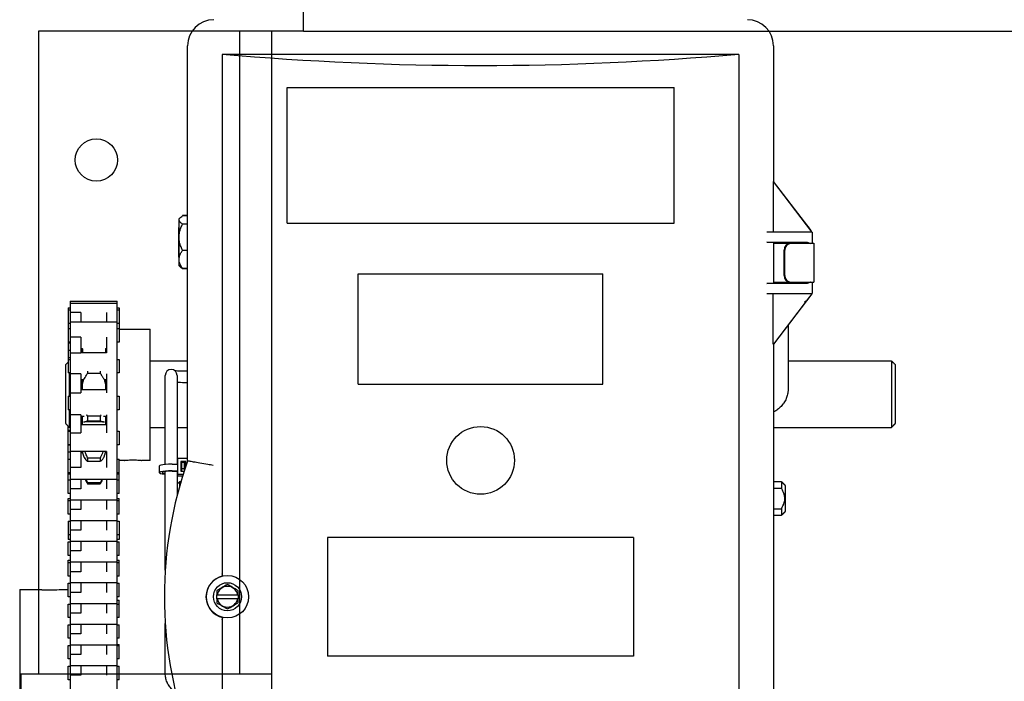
# Model space of a CAD drawing. Header units: inches. Extents: x 169.6 to 213.8, y 195 to 266.5.
# Tile 6 of 49: x 176.667 to 177.394, y 204.731 to 205.219. Entities that reach past the tile are written whole.
import ezdxf

# ---------------------------------------------------------------- set-up
doc = ezdxf.new("R2010")
doc.units = ezdxf.units.IN
doc.header["$LTSCALE"] = 0.25
doc.header["$MEASUREMENT"] = 0
doc.layers.add('RHX LH F.O.H.', color=7, linetype='Continuous')

msp = doc.modelspace()

# ---------------------------------------------------------------- linework, layer by layer
at = {"layer": 'RHX LH F.O.H.'}
for p, q in [((176.87638, 205.21024), (176.87638, 205.32157)), ((176.87638, 205.21024), (182.2045, 205.21024)), ((176.66773, 204.73619), (176.85294, 204.73619)), ((176.66773, 204.73619), (176.66773, 204.68429))]:
    msp.add_line(p, q, dxfattribs=at)
at = {"layer": 'RHX LH F.O.H.', "linetype": 'Continuous'}
for p, q in [((176.87638, 205.21024), (176.68079, 205.21024)), ((176.68079, 205.21024), (176.68079, 204.73619)), ((176.8295, 204.73619), (176.8295, 205.21024)), ((176.85294, 200.46024), (176.85294, 205.21024)), ((176.79086, 204.89321), (176.79086, 205.19936)), ((177.2232, 205.19936), (177.2232, 205.09918)), ((176.8164, 205.19311), (176.8164, 204.80998)), ((177.19765, 205.19311), (176.8164, 205.19311)), ((177.19765, 205.19311), (177.19765, 204.39311)), ((176.86426, 205.06866), (176.86426, 205.16866)), ((176.86426, 205.16866), (177.14979, 205.16866)), ((177.14979, 205.06866), (177.14979, 205.16866)), ((177.22292, 205.09936), (177.22292, 205.06186)), ((177.22292, 205.09936), (177.22317, 205.09936)), ((177.22292, 205.09936), (177.25136, 205.06231)), ((177.24599, 205.06948), (177.22309, 205.09932)), ((177.22309, 205.09932), (177.22317, 205.09932)), ((177.22317, 205.09932), (177.22314, 205.09936)), ((177.22317, 205.09936), (177.22317, 205.09932)), ((176.79086, 205.07415), (176.78709, 205.07415)), ((176.79086, 205.07397), (176.78709, 205.07397)), ((176.78459, 205.03739), (176.78459, 205.07177)), ((176.79086, 205.06795), (176.78709, 205.06795)), ((176.86426, 205.06866), (177.14979, 205.06866)), ((177.24602, 205.06944), (177.24599, 205.06948)), ((177.24599, 205.06948), (177.24602, 205.06948)), ((177.24602, 205.06948), (177.24602, 205.06944)), ((177.24764, 205.06738), (177.24602, 205.06948)), ((177.24602, 205.06944), (177.24764, 205.06732)), ((177.24764, 205.06732), (177.24764, 205.06738)), ((176.78419, 205.06552), (176.78419, 205.04364)), ((177.2517, 205.06186), (177.21831, 205.06186)), ((177.25136, 205.06231), (177.25136, 205.06186)), ((177.2517, 205.06186), (177.2517, 205.05374)), ((177.24818, 205.05442), (177.21831, 205.05472)), ((177.22297, 205.05461), (177.2232, 205.0545)), ((177.2232, 205.0545), (177.2373, 205.05436)), ((177.2232, 205.0545), (177.2232, 205.02423)), ((177.2232, 205.05374), (177.25295, 205.05374)), ((177.2373, 205.05436), (177.2386, 205.05436)), ((176.79086, 205.04856), (176.78709, 205.04856)), ((177.23114, 205.02999), (177.23114, 205.04874)), ((177.23164, 205.02999), (177.23164, 205.04874)), ((176.79086, 205.03519), (176.78709, 205.03519)), ((176.79086, 205.03501), (176.78709, 205.03501)), ((176.91671, 204.94991), (176.91671, 205.03116)), ((176.91671, 205.03116), (177.09734, 205.03116)), ((177.09734, 204.94991), (177.09734, 205.03116)), ((177.21831, 205.02401), (177.24818, 205.02431)), ((177.2232, 205.02423), (177.22297, 205.02411)), ((177.2232, 205.02499), (177.25295, 205.02499)), ((177.2373, 205.02436), (177.2232, 205.02423)), ((177.2386, 205.02436), (177.2373, 205.02436)), ((177.2517, 205.02499), (177.2517, 205.01686)), ((177.21831, 205.01686), (177.2517, 205.01686)), ((177.22296, 204.97936), (177.22296, 205.01686)), ((177.25138, 205.01645), (177.22323, 204.97936)), ((177.25138, 205.01645), (177.25138, 205.01686)), ((176.70419, 205.0112), (176.70419, 204.574)), ((176.73894, 204.6521), (176.73894, 205.0112)), ((177.22337, 204.97936), (177.24602, 205.0092)), ((177.24602, 205.0092), (177.24766, 205.01137)), ((176.70281, 205.0062), (176.70281, 204.95819)), ((176.71219, 205.00274), (176.70419, 205.00274)), ((176.71219, 205.00274), (176.71219, 204.99596)), ((176.73094, 205.00274), (176.73094, 204.99596)), ((176.74031, 205.0062), (176.74031, 204.98096)), ((176.76319, 204.89364), (176.76319, 204.99052)), ((176.71219, 204.98458), (176.70419, 204.98458)), ((176.71219, 204.98458), (176.71219, 204.97288)), ((176.73094, 204.98457), (176.73094, 204.97288)), ((177.22296, 204.97936), (177.22337, 204.97936)), ((177.2232, 204.97936), (177.2232, 204.60668)), ((176.70419, 204.97288), (176.71219, 204.97288)), ((176.71319, 204.97596), (176.71319, 204.97319)), ((176.73033, 204.97596), (176.73033, 204.97319)), ((176.74031, 204.96819), (176.74031, 204.95819)), ((177.31019, 204.96708), (177.31019, 204.91787)), ((176.70069, 204.96408), (176.70069, 204.92099)), ((176.70369, 204.94102), (176.70369, 204.95819)), ((176.71219, 204.95755), (176.70419, 204.95755)), ((176.71219, 204.95755), (176.71219, 204.94359)), ((176.71709, 204.95943), (176.71709, 204.95799)), ((176.71709, 204.95799), (176.72643, 204.95799)), ((176.72643, 204.95943), (176.72643, 204.95799)), ((176.73094, 204.95755), (176.73094, 204.94359)), ((177.31319, 204.92099), (177.31319, 204.96408)), ((176.71319, 204.94602), (176.71319, 204.95319)), ((176.73033, 204.95319), (176.73033, 204.94602)), ((176.77434, 204.95318), (176.77434, 204.95639)), ((176.78309, 204.95639), (176.78309, 204.95318)), ((176.70419, 204.94359), (176.71219, 204.94359)), ((176.91671, 204.94991), (177.09734, 204.94991)), ((176.70281, 204.94102), (176.70281, 204.93102)), ((176.74031, 204.94102), (176.74031, 204.93102)), ((176.70369, 204.91787), (176.70369, 204.93102)), ((176.71219, 204.9273), (176.70419, 204.9273)), ((176.71219, 204.9273), (176.71219, 204.91398)), ((176.71319, 204.92011), (176.71319, 204.92602)), ((176.71709, 204.92617), (176.71709, 204.92296)), ((176.72643, 204.92617), (176.71709, 204.92617)), ((176.71709, 204.92296), (176.72643, 204.92296)), ((176.72643, 204.92617), (176.72643, 204.92296)), ((176.73033, 204.92602), (176.73033, 204.92011)), ((176.73094, 204.9273), (176.73094, 204.91398)), ((176.77434, 204.91599), (176.77434, 204.92462)), ((176.78309, 204.92462), (176.78309, 204.91599)), ((176.70281, 204.86933), (176.70281, 204.91875)), ((176.70369, 204.91787), (176.70419, 204.91787)), ((176.70419, 204.91398), (176.71219, 204.91398)), ((176.74031, 204.91511), (176.74031, 204.90511)), ((176.76319, 204.91787), (176.77434, 204.91787)), ((176.78309, 204.91787), (176.79086, 204.91787)), ((177.2232, 204.91787), (177.31019, 204.91787)), ((176.71219, 204.90012), (176.70419, 204.90012)), ((176.71219, 204.90012), (176.71219, 204.88854)), ((176.71319, 204.8996), (176.71319, 204.89991)), ((176.73033, 204.90014), (176.73033, 204.8996)), ((176.73094, 204.90014), (176.73094, 204.88854)), ((176.72643, 204.8954), (176.71709, 204.8954)), ((176.71709, 204.8954), (176.71709, 204.89306)), ((176.71709, 204.89306), (176.72643, 204.89306)), ((176.72643, 204.8954), (176.72643, 204.89306)), ((176.74031, 204.86933), (176.74031, 204.8946)), ((176.79086, 204.89501), (176.78332, 204.89501)), ((176.78332, 204.89501), (176.78332, 204.88231)), ((176.78577, 204.89279), (176.78577, 204.88561)), ((176.78947, 204.89279), (176.78577, 204.89279)), ((176.78662, 204.88561), (176.78662, 204.89245)), ((176.78662, 204.89245), (176.78862, 204.89245)), ((176.78862, 204.88664), (176.78862, 204.89245)), ((176.78947, 204.8892), (176.78947, 204.89279)), ((176.71219, 204.88854), (176.70419, 204.88854)), ((176.77937, 204.89088), (176.78332, 204.89088)), ((176.77937, 204.88593), (176.78332, 204.88593)), ((176.77937, 204.88565), (176.78332, 204.88565)), ((176.78662, 204.89171), (176.78577, 204.89171)), ((176.78577, 204.88561), (176.78829, 204.88561)), ((176.78862, 204.8875), (176.78662, 204.8875)), ((176.78947, 204.89171), (176.78862, 204.89171)), ((176.71219, 204.8796), (176.71219, 204.87265)), ((176.73094, 204.8796), (176.73094, 204.87265)), ((176.78309, 204.88371), (176.78332, 204.88373)), ((176.78309, 204.88338), (176.78332, 204.8834)), ((176.78332, 204.88339), (176.78758, 204.88339)), ((176.78332, 204.88231), (176.78724, 204.88231)), ((176.78503, 204.87485), (176.78503, 204.87805)), ((177.22903, 204.87805), (177.22903, 204.87314)), ((176.71219, 204.87265), (176.70419, 204.87265)), ((176.71709, 204.87715), (176.71709, 204.87629)), ((176.72643, 204.87715), (176.71709, 204.87715)), ((176.71709, 204.87629), (176.72643, 204.87629)), ((176.72643, 204.87715), (176.72643, 204.87629)), ((177.2232, 204.87314), (177.22903, 204.87314)), ((177.23203, 204.8561), (177.23203, 204.87505)), ((176.70281, 204.85406), (176.70281, 204.86551)), ((176.71219, 204.86433), (176.71219, 204.85738)), ((176.73094, 204.86433), (176.73094, 204.85738)), ((176.74031, 204.85406), (176.74031, 204.86551)), ((176.71219, 204.85738), (176.70419, 204.85738)), ((177.2232, 204.85802), (177.22903, 204.85802)), ((177.22903, 204.85802), (177.22903, 204.8531)), ((176.70281, 204.8488), (176.70281, 204.83539)), ((176.71219, 204.84906), (176.71219, 204.84211)), ((176.73094, 204.84906), (176.73094, 204.84211)), ((176.74031, 204.8488), (176.74031, 204.83539)), ((176.71219, 204.84211), (176.70419, 204.84211)), ((176.71219, 204.8338), (176.71219, 204.82685)), ((176.73094, 204.8338), (176.73094, 204.82685)), ((176.89417, 204.83686), (176.89417, 204.74936)), ((177.11988, 204.83686), (176.89417, 204.83686)), ((177.11988, 204.83686), (177.11988, 204.74936)), ((176.70281, 204.82353), (176.70281, 204.83353)), ((176.71219, 204.82685), (176.70419, 204.82685)), ((176.74031, 204.82353), (176.74031, 204.83353)), ((176.70281, 204.80826), (176.70281, 204.82006)), ((176.74031, 204.80826), (176.74031, 204.82006)), ((176.71219, 204.81853), (176.71219, 204.81158)), ((176.73094, 204.81853), (176.73094, 204.81158)), ((176.71219, 204.81158), (176.70419, 204.81158)), ((176.66695, 204.79833), (176.66695, 204.61083)), ((176.70281, 204.793), (176.70281, 204.803)), ((176.71219, 204.80326), (176.71219, 204.79631)), ((176.73094, 204.80326), (176.73094, 204.79631)), ((176.74031, 204.793), (176.74031, 204.803)), ((176.71219, 204.79631), (176.70419, 204.79631)), ((176.74031, 204.77773), (176.74031, 204.7905)), ((176.81246, 204.79161), (176.81246, 204.79461)), ((176.81275, 204.79461), (176.8278, 204.79461)), ((176.8278, 204.79161), (176.81275, 204.79161)), ((176.82809, 204.79461), (176.82809, 204.79161)), ((176.70281, 204.77773), (176.70281, 204.78773)), ((176.71219, 204.788), (176.71219, 204.78105)), ((176.73094, 204.788), (176.73094, 204.78105)), ((176.71219, 204.78105), (176.70419, 204.78105)), ((176.8164, 204.77625), (176.8164, 204.39311)), ((176.70281, 204.76246), (176.70281, 204.77246)), ((176.71219, 204.77273), (176.71219, 204.76578)), ((176.73094, 204.77273), (176.73094, 204.76578)), ((176.74031, 204.76246), (176.74031, 204.77246)), ((176.71219, 204.76578), (176.70419, 204.76578)), ((176.70281, 204.7472), (176.70281, 204.7572)), ((176.71219, 204.75746), (176.71219, 204.75051)), ((176.73094, 204.75746), (176.73094, 204.75051)), ((176.74031, 204.7472), (176.74031, 204.75784)), ((176.71219, 204.75051), (176.70419, 204.75051)), ((177.11988, 204.74936), (176.89417, 204.74936)), ((176.70281, 204.73193), (176.70281, 204.74193)), ((176.71219, 204.7422), (176.71219, 204.73525)), ((176.73094, 204.7422), (176.73094, 204.73525)), ((176.74031, 204.73193), (176.74031, 204.74193)), ((176.71219, 204.73525), (176.70419, 204.73525))]:
    msp.add_line(p, q, dxfattribs=at)
at = {"layer": 'RHX LH F.O.H.', "linetype": 'Continuous', "flags": 128}
for points in [[(176.77937, 204.89088), (176.77684, 204.89083), (176.7745, 204.89068), (176.77254, 204.89045), (176.77109, 204.89014), (176.77028, 204.8898), (176.77012, 204.88955)], [(176.77937, 204.88593), (176.77684, 204.88588), (176.7745, 204.88574), (176.77254, 204.8855), (176.77109, 204.8852), (176.77028, 204.88485), (176.77016, 204.88448), (176.77075, 204.88412), (176.77199, 204.8838), (176.7738, 204.88354), (176.77434, 204.88349)], [(176.77937, 204.88565), (176.77713, 204.8856), (176.77511, 204.88545), (176.77351, 204.88522), (176.77248, 204.88493), (176.77212, 204.8846), (176.77248, 204.88428), (176.77351, 204.88399), (176.77434, 204.88385)], [(176.78577, 204.88906), (176.78627, 204.88923), (176.78662, 204.88955)]]:
    msp.add_lwpolyline(points, dxfattribs=at)
at = {"layer": 'RHX LH F.O.H.', "linetype": 'Continuous'}
for centre, radius in [((176.72353, 205.11518), 0.01562), ((177.00703, 204.89366), 0.025), ((176.82028, 204.79311), 0.01562), ((176.82028, 204.79311), 0.01035)]:
    msp.add_circle(centre, radius, dxfattribs=at)
for centre, radius, start, end in [((176.81015, 205.19936), 0.0193, 90, 180), ((177.2039, 205.19936), 0.0193, 0, 90), ((177.23583, 205.04905), 0.0047, 94.40201, 183.81129), ((177.23633, 205.04905), 0.0047, 94.40176, 183.81116), ((177.23583, 205.02968), 0.0047, 176.18909, 265.59728), ((177.23633, 205.02968), 0.0047, 176.18922, 265.59754), ((176.77872, 204.95639), 0.00438, 0, 180), ((177.07424, 204.79311), 0.30055, 160.54663, 199.45337), ((176.82028, 204.79311), 0.01575, 102.58669, 257.41331), ((176.68963, 204.89195), 0.09384, 266.1224, 273.92583), ((176.82028, 204.79311), 0.00767, 11.27622, 168.72378), ((176.82028, 204.79311), 0.00767, 191.27622, 348.72378)]:
    msp.add_arc(centre, radius, start, end, dxfattribs=at)
at = {"layer": 'RHX LH F.O.H.', "linetype": 'Continuous', "extrusion": (0, 0, -1)}
for centre, major_axis, ratio, start_param, end_param in [((177.00703, 205.90636), (-1.25, 0), 0.57735, 4.559292, 4.865486), ((177.2457, 205.06977), (-0.00625, 0.00831), 0.008385, 1.869457, 2.692491), ((177.20423, 205.05461), (-0.01875, 0), 0.008727, 2.420268, 3.124139), ((177.2457, 205.05436), (-0.0071, 0), 0.008727, 0.001045, 1.927383), ((177.20423, 205.02412), (-0.01875, 0), 0.008727, 3.159046, 3.862917), ((177.2457, 205.02436), (-0.0071, 0), 0.008727, 4.355802, 6.282141), ((177.2457, 205.00887), (0.00625, 0.0084), 0.008359, 0.439495, 1.262529), ((177.2457, 205.00633), (-0.00587, -0.00485), 0.441002, 1.967486, 2.239449)]:
    msp.add_ellipse(centre, major_axis=major_axis, ratio=ratio, start_param=start_param, end_param=end_param, dxfattribs=at)
at = {"layer": 'RHX LH F.O.H.', "linetype": 'Continuous'}
for points, knots in [([(176.78459, 205.07096), (176.78466, 205.07133), (176.78481, 205.07208), (176.7858, 205.07308), (176.7867, 205.0737), (176.78709, 205.07397)], [0, 0, 0, 0, 0.353663, 0.719411, 1, 1, 1, 1]), ([(176.78709, 205.06795), (176.78648, 205.06838), (176.78523, 205.06926), (176.78462, 205.0703), (176.78459, 205.07087), (176.78459, 205.07096)], [0, 0, 0, 0, 0.452689, 0.921288, 1, 1, 1, 1]), ([(176.78459, 205.05825), (176.78459, 205.05827), (176.78459, 205.05945), (176.78484, 205.06181), (176.78577, 205.06504), (176.78668, 205.06704), (176.78709, 205.06795)], [0, 0, 0, 0, 0.006131, 0.349494, 0.703935, 1, 1, 1, 1]), ([(176.78709, 205.04856), (176.78672, 205.04938), (176.78584, 205.05131), (176.78483, 205.05455), (176.78467, 205.05701), (176.78459, 205.05825)], [0, 0, 0, 0, 0.268137, 0.62866, 1, 1, 1, 1]), ([(177.23945, 205.05351), (177.23943, 205.05363), (177.23941, 205.05385), (177.23921, 205.05413), (177.23893, 205.05433), (177.23871, 205.05435), (177.2386, 205.05436)], [0, 0, 0, 0, 0.250012, 0.50002, 0.749998, 1, 1, 1, 1]), ([(177.24818, 205.05442), (177.24856, 205.05435), (177.24932, 205.0542), (177.25003, 205.05376), (177.25039, 205.05356), (177.25039, 205.05355)], [0, 0, 0, 0, 0.504392, 0.993618, 1, 1, 1, 1]), ([(176.78459, 205.04188), (176.78466, 205.04269), (176.78481, 205.04436), (176.7858, 205.0466), (176.7867, 205.04797), (176.78709, 205.04856)], [0, 0, 0, 0, 0.353661, 0.719409, 1, 1, 1, 1]), ([(176.78709, 205.03519), (176.78648, 205.03616), (176.78523, 205.03812), (176.78462, 205.04043), (176.78459, 205.04169), (176.78459, 205.04188)], [0, 0, 0, 0, 0.452691, 0.921289, 1, 1, 1, 1]), ([(176.78547, 205.03654), (176.78562, 205.03636), (176.78601, 205.03589), (176.78668, 205.03546), (176.78709, 205.03519)], [0, 0, 0, 0, 0.390776, 1, 1, 1, 1]), ([(176.78709, 205.03501), (176.78669, 205.0353), (176.78614, 205.03571), (176.7858, 205.03614), (176.78571, 205.03627)], [0, 0, 0, 0, 0.715451, 1, 1, 1, 1]), ([(177.2386, 205.02436), (177.23871, 205.02438), (177.23893, 205.0244), (177.23921, 205.0246), (177.23941, 205.02488), (177.23943, 205.0251), (177.23945, 205.02521)], [0, 0, 0, 0, 0.25001, 0.499993, 0.750006, 1, 1, 1, 1]), ([(177.25039, 205.02517), (177.25039, 205.02517), (177.25025, 205.02509), (177.24988, 205.02488), (177.24916, 205.02449), (177.24854, 205.02437), (177.24818, 205.02431)], [0, 0, 0, 0, 0.00638, 0.184656, 0.524791, 1, 1, 1, 1]), ([(176.7132, 204.97319), (176.7132, 204.97383), (176.71321, 204.9747), (176.71326, 204.97552), (176.71327, 204.97573)], [0, 0, 0, 0, 0.740368, 1, 1, 1, 1]), ([(176.71466, 204.95405), (176.71534, 204.9551), (176.71608, 204.95627), (176.717, 204.95784), (176.71709, 204.95799)], [0, 0, 0, 0, 0.902318, 1, 1, 1, 1]), ([(176.72643, 204.95799), (176.72688, 204.95722), (176.72779, 204.95569), (176.7285, 204.9546), (176.72885, 204.95405)], [0, 0, 0, 0, 0.4993393, 1, 1, 1, 1]), ([(176.7811, 204.95995), (176.78129, 204.95994), (176.78186, 204.95989), (176.78335, 204.95981), (176.78548, 204.95974), (176.78796, 204.95969), (176.78981, 204.95967), (176.79076, 204.95967), (176.79086, 204.95967)], [0, 0, 0, 0, 0.097668, 0.307131, 0.529661, 0.757619, 0.976663, 1, 1, 1, 1]), ([(176.79086, 204.95092), (176.79048, 204.95092), (176.78916, 204.95092), (176.78694, 204.95095), (176.78467, 204.95101), (176.78352, 204.95106), (176.78309, 204.95108)], [0, 0, 0, 0, 0.132629, 0.468194, 0.804976, 1, 1, 1, 1]), ([(176.71319, 204.94748), (176.71319, 204.94815), (176.7132, 204.949), (176.71326, 204.94969), (176.71327, 204.94983)], [0, 0, 0, 0, 0.785114, 1, 1, 1, 1]), ([(177.234, 204.94642), (177.23397, 204.94565), (177.2339, 204.94374), (177.23322, 204.94076), (177.2319, 204.93762), (177.23003, 204.93474), (177.22766, 204.93225), (177.22535, 204.93043), (177.22375, 204.92966), (177.2232, 204.92939)], [0, 0, 0, 0, 0.110246, 0.270776, 0.431204, 0.591814, 0.752937, 0.914804, 1, 1, 1, 1]), ([(176.71319, 204.92085), (176.71319, 204.92119), (176.7132, 204.92162), (176.71326, 204.92182), (176.71327, 204.92186)], [0, 0, 0, 0, 0.785141, 1, 1, 1, 1]), ([(176.71502, 204.92221), (176.71558, 204.92227), (176.71622, 204.92234), (176.717, 204.9229), (176.71709, 204.92296)], [0, 0, 0, 0, 0.885063, 1, 1, 1, 1]), ([(176.72707, 204.92723), (176.72695, 204.92704), (176.72676, 204.92674), (176.72652, 204.92632), (176.72643, 204.92617)], [0, 0, 0, 0, 0.6179411, 1, 1, 1, 1]), ([(176.72643, 204.92296), (176.72688, 204.92266), (176.72766, 204.92214), (176.72827, 204.92214), (176.72852, 204.92214)], [0, 0, 0, 0, 0.587125, 1, 1, 1, 1]), ([(176.71319, 204.89991), (176.71319, 204.89983), (176.7132, 204.89972), (176.71326, 204.89938), (176.71327, 204.89931)], [0, 0, 0, 0, 0.785165, 1, 1, 1, 1]), ([(176.71709, 204.8954), (176.71663, 204.89644), (176.71591, 204.89807), (176.71535, 204.89957), (176.71514, 204.90011)], [0, 0, 0, 0, 0.636907, 1, 1, 1, 1]), ([(176.72835, 204.90011), (176.72783, 204.89877), (176.72724, 204.89723), (176.72652, 204.8956), (176.72643, 204.8954)], [0, 0, 0, 0, 0.876216, 1, 1, 1, 1]), ([(176.71466, 204.8955), (176.71534, 204.89457), (176.71608, 204.89353), (176.717, 204.8931), (176.71709, 204.89306)], [0, 0, 0, 0, 0.902311, 1, 1, 1, 1]), ([(176.72643, 204.89306), (176.72688, 204.89331), (176.72779, 204.89383), (176.7285, 204.89495), (176.72885, 204.8955)], [0, 0, 0, 0, 0.499355, 1, 1, 1, 1]), ([(176.74434, 204.89365), (176.74432, 204.89365), (176.74423, 204.89364), (176.74482, 204.89371), (176.74603, 204.89385), (176.74783, 204.894), (176.74994, 204.89408), (176.75213, 204.89406), (176.75414, 204.89396), (176.7558, 204.8938), (176.7568, 204.89368), (176.75723, 204.89363), (176.75711, 204.89364), (176.75711, 204.89364)], [0, 0, 0, 0, 0.035693, 0.142076, 0.248783, 0.356311, 0.463885, 0.570641, 0.676997, 0.783988, 0.891662, 0.999006, 1, 1, 1, 1]), ([(176.80983, 204.8899), (176.80981, 204.8899), (176.80845, 204.89015), (176.805, 204.89075), (176.7998, 204.89166), (176.79506, 204.89249), (176.7918, 204.89305), (176.79132, 204.89313), (176.79108, 204.89317)], [0, 0, 0, 0, 0.002243, 0.14162, 0.359137, 0.573676, 0.786815, 1, 1, 1, 1]), ([(176.71538, 204.8796), (176.7155, 204.87928), (176.71599, 204.878), (176.71662, 204.87702), (176.71709, 204.87629)], [0, 0, 0, 0, 0.247929, 1, 1, 1, 1]), ([(176.72643, 204.87629), (176.72688, 204.877), (176.7275, 204.87797), (176.728, 204.87925), (176.72813, 204.8796)], [0, 0, 0, 0, 0.726129, 1, 1, 1, 1]), ([(176.72739, 204.8796), (176.72718, 204.87898), (176.72688, 204.87813), (176.72652, 204.87736), (176.72643, 204.87715)], [0, 0, 0, 0, 0.729149, 1, 1, 1, 1]), ([(177.22903, 204.85802), (177.22984, 204.85949), (177.23126, 204.86205), (177.23185, 204.86671), (177.23065, 204.87033), (177.22942, 204.87246), (177.22903, 204.87314)], [0, 0, 0, 0, 0.310694, 0.541517, 0.85326, 1, 1, 1, 1]), ([(176.81684, 204.80849), (176.81684, 204.80849), (176.81683, 204.80849), (176.81681, 204.80852), (176.81674, 204.80867), (176.81664, 204.809), (176.81652, 204.80943), (176.81644, 204.80976), (176.81641, 204.80993)], [0, 0, 0, 0, 0.011603, 0.133673, 0.350839, 0.567403, 0.783698, 1, 1, 1, 1]), ([(176.82028, 204.80213), (176.81889, 204.80133), (176.81628, 204.79983), (176.81368, 204.79833), (176.81246, 204.79762)], [0, 0, 0, 0, 0.532445, 1, 1, 1, 1]), ([(176.82809, 204.79762), (176.8267, 204.79843), (176.82409, 204.79993), (176.82149, 204.80143), (176.82028, 204.80213)], [0, 0, 0, 0, 0.532445, 1, 1, 1, 1]), ([(176.81246, 204.79161), (176.81246, 204.79099), (176.81246, 204.78997), (176.81246, 204.78898), (176.81246, 204.7886)], [0, 0, 0, 0, 0.614931, 1, 1, 1, 1]), ([(176.82809, 204.7886), (176.82809, 204.78898), (176.82809, 204.78997), (176.82809, 204.79099), (176.82809, 204.79161)], [0, 0, 0, 0, 0.385069, 1, 1, 1, 1]), ([(176.81246, 204.7886), (176.81385, 204.7878), (176.81646, 204.78629), (176.81906, 204.78479), (176.82028, 204.78409)], [0, 0, 0, 0, 0.532445, 1, 1, 1, 1]), ([(176.82028, 204.78409), (176.82167, 204.78489), (176.82427, 204.7864), (176.82687, 204.7879), (176.82809, 204.7886)], [0, 0, 0, 0, 0.532445, 1, 1, 1, 1]), ([(176.81641, 204.7763), (176.81644, 204.77647), (176.81652, 204.77679), (176.81664, 204.77723), (176.81674, 204.77755), (176.81681, 204.77771), (176.81683, 204.77774), (176.81684, 204.77774), (176.81684, 204.77774)], [0, 0, 0, 0, 0.216302, 0.432597, 0.649161, 0.866327, 0.988397, 1, 1, 1, 1]), ([(176.7821, 204.72263), (176.78153, 204.72299), (176.78005, 204.72393), (176.77808, 204.72601), (176.77626, 204.7287), (176.77501, 204.73171), (176.77442, 204.73443), (176.77436, 204.73612), (176.77434, 204.73673)], [0, 0, 0, 0, 0.120195, 0.312965, 0.50572, 0.698459, 0.891182, 1, 1, 1, 1])]:
    msp.add_open_spline(points, degree=3, knots=knots, dxfattribs=at)
for points in [[(176.78459, 205.07177), (176.78542, 205.07265)], [(176.78419, 205.06552), (176.78459, 205.06552)], [(177.22607, 205.05447), (177.22692, 205.05374)], [(177.25295, 205.05374), (177.25295, 205.02499)], [(176.78459, 205.04364), (176.78419, 205.04364)], [(176.78542, 205.0365), (176.78459, 205.03739)], [(176.78567, 205.03624), (176.78542, 205.0365)], [(177.234, 205.02499), (177.234, 205.02433)], [(176.70419, 205.0112), (176.73894, 205.0112)], [(176.70419, 205.00958), (176.73894, 205.00958)], [(176.70281, 205.0062), (176.70419, 205.0062)], [(176.70281, 205.00458), (176.70419, 205.00458)], [(176.73894, 205.0062), (176.74031, 205.0062)], [(176.73894, 205.00458), (176.74031, 205.00458)], [(176.70419, 204.99458), (176.70281, 204.99458)], [(176.70419, 204.99596), (176.73894, 204.99596)], [(176.74031, 204.99458), (176.73894, 204.99458)], [(176.70281, 204.99096), (176.70419, 204.99096)], [(176.73894, 204.99096), (176.74031, 204.99096)], [(176.74031, 204.99052), (176.76319, 204.99052)], [(177.234, 204.99337), (177.234, 204.94642)], [(176.70419, 204.98096), (176.70281, 204.98096)], [(176.70419, 204.98011), (176.70281, 204.98011)], [(176.74031, 204.98096), (176.73894, 204.98096)], [(176.70419, 204.97474), (176.70281, 204.97474)], [(176.7132, 204.97596), (176.71219, 204.97596)], [(176.71319, 204.97511), (176.71219, 204.97511)], [(176.71219, 204.97319), (176.73094, 204.97319)], [(176.71327, 204.97573), (176.7133, 204.97617)], [(176.73018, 204.97614), (176.73024, 204.97573)], [(176.73024, 204.97573), (176.73031, 204.97319)], [(176.73094, 204.97596), (176.73031, 204.97596)], [(176.70069, 204.96408), (176.70281, 204.9662)], [(176.70419, 204.96938), (176.70281, 204.96938)], [(176.70281, 204.96819), (176.70419, 204.96819)], [(176.73894, 204.96819), (176.74031, 204.96819)], [(176.76319, 204.96708), (176.79086, 204.96708)], [(177.234, 204.96708), (177.31019, 204.96708)], [(177.31019, 204.96708), (177.31319, 204.96408)], [(176.70419, 204.95819), (176.70281, 204.95819)], [(176.74031, 204.95819), (176.73894, 204.95819)], [(176.71359, 204.95319), (176.71219, 204.95319)], [(176.71327, 204.94983), (176.71414, 204.95317)], [(176.71414, 204.95317), (176.71466, 204.95405)], [(176.72885, 204.95405), (176.72938, 204.95317)], [(176.72938, 204.95317), (176.73024, 204.94983)], [(176.73094, 204.95319), (176.72992, 204.95319)], [(176.77434, 204.92462), (176.77434, 204.95318)], [(176.78309, 204.95318), (176.78309, 204.92462)], [(176.71219, 204.94602), (176.73094, 204.94602)], [(176.73024, 204.94983), (176.73033, 204.94748)], [(176.70281, 204.94102), (176.70419, 204.94102)], [(176.73894, 204.94102), (176.74031, 204.94102)], [(176.70419, 204.93102), (176.70281, 204.93102)], [(176.74031, 204.93102), (176.73894, 204.93102)], [(176.70069, 204.92099), (176.70369, 204.91787)], [(176.71465, 204.92602), (176.71219, 204.92602)], [(176.71392, 204.92213), (176.71414, 204.92222)], [(176.71414, 204.92222), (176.71466, 204.9221)], [(176.72885, 204.92207), (176.71502, 204.92207)], [(176.71709, 204.92617), (176.7164, 204.92734)], [(176.72885, 204.9221), (176.72938, 204.92222)], [(176.73094, 204.92602), (176.72887, 204.92602)], [(176.72938, 204.92222), (176.72959, 204.92213)], [(176.73024, 204.92186), (176.73033, 204.92085)], [(177.31019, 204.91787), (177.31319, 204.92099)], [(176.70419, 204.91573), (176.70281, 204.91573)], [(176.70281, 204.91511), (176.70419, 204.91511)], [(176.71219, 204.92011), (176.73094, 204.92011)], [(176.73894, 204.91511), (176.74031, 204.91511)], [(176.77434, 204.89067), (176.77434, 204.91599)], [(176.78309, 204.91599), (176.78309, 204.89088)], [(176.70419, 204.90511), (176.70281, 204.90511)], [(176.70419, 204.905), (176.70281, 204.905)], [(176.70419, 204.89964), (176.70281, 204.89964)], [(176.73094, 204.90011), (176.71219, 204.90011)], [(176.71319, 204.9), (176.71219, 204.9)], [(176.71219, 204.8996), (176.71323, 204.8996)], [(176.71327, 204.89931), (176.71414, 204.89659)], [(176.72938, 204.89659), (176.73024, 204.89931)], [(176.73024, 204.89931), (176.73033, 204.89991)], [(176.73028, 204.8996), (176.73094, 204.8996)], [(176.73094, 204.9), (176.73033, 204.9)], [(176.74031, 204.90511), (176.73894, 204.90511)], [(176.70281, 204.8946), (176.70419, 204.8946)], [(176.71414, 204.89659), (176.71466, 204.8955)], [(176.72885, 204.8955), (176.72938, 204.89659)], [(176.73894, 204.8946), (176.74031, 204.8946)], [(176.74434, 204.89364), (176.74031, 204.89364)], [(176.76319, 204.89364), (176.75711, 204.89364)], [(176.79086, 204.89321), (176.79108, 204.89317)], [(176.70419, 204.8846), (176.70281, 204.8846)], [(176.74031, 204.8846), (176.73894, 204.8846)], [(176.77012, 204.8846), (176.77012, 204.88955)], [(176.77434, 204.81277), (176.77434, 204.88535)], [(176.78309, 204.88565), (176.78309, 204.86767)], [(176.70419, 204.88355), (176.70281, 204.88355)], [(176.70281, 204.87933), (176.70419, 204.87933)], [(176.73894, 204.8796), (176.70419, 204.8796)], [(176.71709, 204.87715), (176.71611, 204.8796)], [(176.74031, 204.88355), (176.73894, 204.88355)], [(176.73894, 204.87933), (176.74031, 204.87933)], [(176.78309, 204.87612), (176.78503, 204.87805)], [(176.78503, 204.87805), (176.78595, 204.87805)], [(177.2232, 204.87805), (177.22903, 204.87805)], [(177.22903, 204.87805), (177.23203, 204.87505)], [(176.70419, 204.86933), (176.70281, 204.86933)], [(176.70281, 204.86551), (176.70419, 204.86551)], [(176.70281, 204.86406), (176.70419, 204.86406)], [(176.73894, 204.86433), (176.70419, 204.86433)], [(176.74031, 204.86933), (176.73894, 204.86933)], [(176.73894, 204.86551), (176.74031, 204.86551)], [(176.73894, 204.86406), (176.74031, 204.86406)], [(177.23203, 204.8561), (177.22903, 204.8531)], [(176.70419, 204.85406), (176.70281, 204.85406)], [(176.70281, 204.8488), (176.70419, 204.8488)], [(176.73894, 204.84906), (176.70419, 204.84906)], [(176.74031, 204.85406), (176.73894, 204.85406)], [(176.73894, 204.8488), (176.74031, 204.8488)], [(177.22903, 204.8531), (177.2232, 204.8531)], [(176.70419, 204.8388), (176.70281, 204.8388)], [(176.70419, 204.83539), (176.70281, 204.83539)], [(176.73894, 204.8338), (176.70419, 204.8338)], [(176.74031, 204.8388), (176.73894, 204.8388)], [(176.74031, 204.83539), (176.73894, 204.83539)], [(176.70281, 204.83353), (176.70419, 204.83353)], [(176.73894, 204.83353), (176.74031, 204.83353)], [(176.70419, 204.82353), (176.70281, 204.82353)], [(176.70281, 204.82006), (176.70419, 204.82006)], [(176.74031, 204.82353), (176.73894, 204.82353)], [(176.73894, 204.82006), (176.74031, 204.82006)], [(176.70281, 204.81826), (176.70419, 204.81826)], [(176.73894, 204.81853), (176.70419, 204.81853)], [(176.73894, 204.81826), (176.74031, 204.81826)], [(176.70419, 204.80826), (176.70281, 204.80826)], [(176.74031, 204.80826), (176.73894, 204.80826)], [(176.8164, 204.80998), (176.81641, 204.80993)], [(176.66695, 204.79833), (176.68329, 204.79833)], [(176.69606, 204.79833), (176.70281, 204.79833)], [(176.70281, 204.803), (176.70419, 204.803)], [(176.73894, 204.80326), (176.70419, 204.80326)], [(176.73894, 204.803), (176.74031, 204.803)], [(176.81246, 204.79762), (176.81246, 204.79461)], [(176.82809, 204.79461), (176.82809, 204.79762)], [(176.70419, 204.793), (176.70281, 204.793)], [(176.74031, 204.793), (176.73894, 204.793)], [(176.73894, 204.7905), (176.74031, 204.7905)], [(176.81275, 204.79461), (176.81246, 204.79461)], [(176.81246, 204.79161), (176.81275, 204.79161)], [(176.82809, 204.79461), (176.8278, 204.79461)], [(176.8278, 204.79161), (176.82809, 204.79161)], [(176.70281, 204.78773), (176.70419, 204.78773)], [(176.73894, 204.788), (176.70419, 204.788)], [(176.73894, 204.78773), (176.74031, 204.78773)], [(176.70419, 204.77773), (176.70281, 204.77773)], [(176.74031, 204.77773), (176.73894, 204.77773)], [(176.81641, 204.7763), (176.8164, 204.77625)], [(176.70281, 204.77246), (176.70419, 204.77246)], [(176.73894, 204.77273), (176.70419, 204.77273)], [(176.73894, 204.77246), (176.74031, 204.77246)], [(176.77434, 204.73673), (176.77434, 204.77345)], [(176.70419, 204.76246), (176.70281, 204.76246)], [(176.74031, 204.76246), (176.73894, 204.76246)], [(176.70281, 204.7572), (176.70419, 204.7572)], [(176.73894, 204.75746), (176.70419, 204.75746)], [(176.73894, 204.75784), (176.74031, 204.75784)], [(176.73894, 204.7572), (176.74031, 204.7572)], [(176.70419, 204.7472), (176.70281, 204.7472)], [(176.74031, 204.7472), (176.73894, 204.7472)], [(176.70281, 204.74193), (176.70419, 204.74193)], [(176.73894, 204.7422), (176.70419, 204.7422)], [(176.73894, 204.74193), (176.74031, 204.74193)], [(176.70419, 204.73193), (176.70281, 204.73193)], [(176.74031, 204.73193), (176.73894, 204.73193)]]:
    msp.add_open_spline(points, degree=1, dxfattribs=at)

doc.saveas('drawing.dxf')
